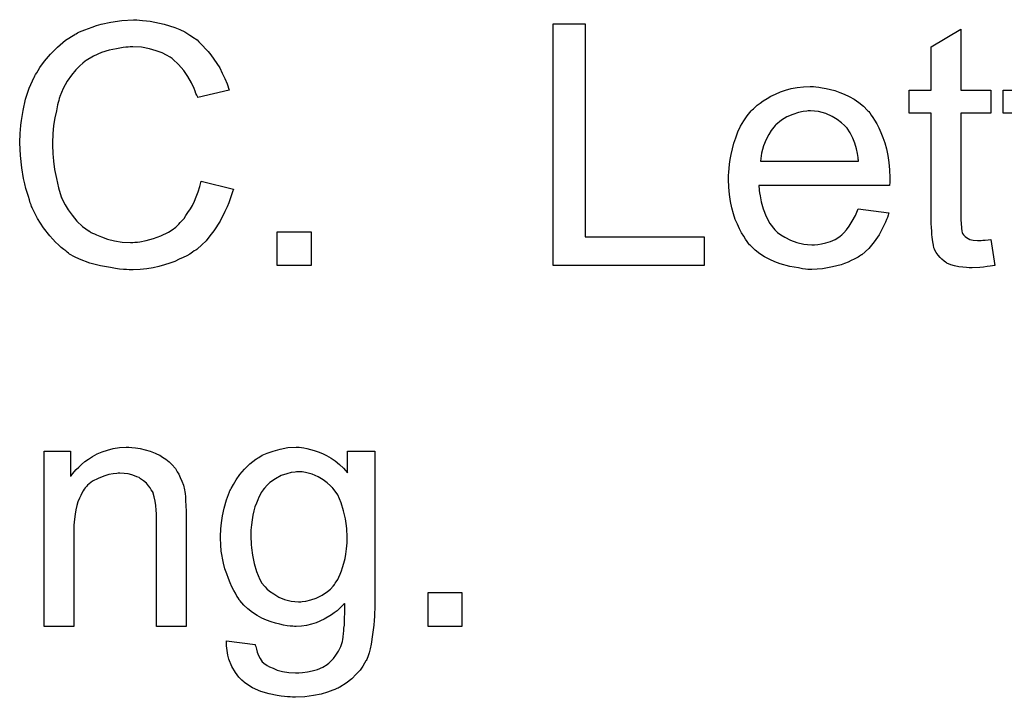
# Model space of a CAD drawing. Extents: x -1.3 to 9.2, y -4.6 to 3.5.
# Tile 82 of 215: x 4.798 to 5.124, y -2.32 to -2.096. Entities that reach past the tile are written whole.
import ezdxf

# ---------------------------------------------------------------- set-up
doc = ezdxf.new("R2010")
doc.units = 0
doc.layers.add('acc-ni-360-23-a_document', color=1, linetype='CONTINUOUS')

msp = doc.modelspace()

# ---------------------------------------------------------------- linework, layer by layer
at = {"layer": 'acc-ni-360-23-a_document', "color": 1}
for points in [[(4.83723, -2.095755), (4.838272, -2.095871), (4.839544, -2.095986), (4.840817, -2.096102), (4.842321, -2.096449), (4.845445, -2.097143), (4.848916, -2.098185), (4.850651, -2.098879), (4.852271, -2.099689), (4.853891, -2.10073), (4.855511, -2.101771), (4.855627, -2.101887), (4.855858, -2.102003), (4.856321, -2.10235), (4.856899, -2.102928), (4.857478, -2.103507), (4.858288, -2.104317), (4.859098, -2.105242), (4.860023, -2.106168), (4.860949, -2.107325), (4.861874, -2.108713), (4.862916, -2.110102), (4.863841, -2.111606), (4.864651, -2.113341), (4.865577, -2.115077), (4.866271, -2.116928), (4.866965, -2.119011), (4.856552, -2.12144), (4.856552, -2.121325), (4.856436, -2.121093), (4.856205, -2.12063), (4.855974, -2.120052), (4.855742, -2.119358), (4.855395, -2.118432), (4.85447, -2.116581), (4.853313, -2.114498), (4.851924, -2.112416), (4.850189, -2.110449), (4.848337, -2.108713), (4.848106, -2.108482), (4.847412, -2.108019), (4.846255, -2.107441), (4.844751, -2.106631), (4.842784, -2.105936), (4.840586, -2.105242), (4.837925, -2.10478), (4.835032, -2.104664), (4.834106, -2.104664), (4.833528, -2.10478), (4.832718, -2.10478), (4.831792, -2.104895), (4.829594, -2.105242), (4.827164, -2.105705), (4.824619, -2.106515), (4.821958, -2.107672), (4.819528, -2.109176), (4.819413, -2.109176), (4.819297, -2.109407), (4.818487, -2.109986), (4.817446, -2.110912), (4.816173, -2.1123), (4.814669, -2.114035), (4.81328, -2.116002), (4.812008, -2.118432), (4.810851, -2.121093), (4.810851, -2.121209), (4.810735, -2.12144), (4.810619, -2.121787), (4.810504, -2.122366), (4.810272, -2.12306), (4.810041, -2.12387), (4.809694, -2.125837), (4.809231, -2.128151), (4.808768, -2.130696), (4.808537, -2.133473), (4.808421, -2.136481), (4.808421, -2.136597), (4.808421, -2.136944), (4.808421, -2.137523), (4.808421, -2.138217), (4.808537, -2.139027), (4.808537, -2.140068), (4.808652, -2.141225), (4.808768, -2.142498), (4.809115, -2.145274), (4.809694, -2.148283), (4.810388, -2.151291), (4.811314, -2.154299), (4.811314, -2.154415), (4.811429, -2.154646), (4.811661, -2.154993), (4.811892, -2.155572), (4.812586, -2.15696), (4.813627, -2.15858), (4.8149, -2.160431), (4.81652, -2.162398), (4.818371, -2.164134), (4.820569, -2.165753), (4.820685, -2.165753), (4.820917, -2.165869), (4.821264, -2.166101), (4.821726, -2.166332), (4.822305, -2.166563), (4.822999, -2.16691), (4.824619, -2.167605), (4.826702, -2.168299), (4.829016, -2.168877), (4.831561, -2.16934), (4.834222, -2.169456), (4.835032, -2.169456), (4.835726, -2.16934), (4.836536, -2.16934), (4.837346, -2.169224), (4.839429, -2.168762), (4.841858, -2.168183), (4.844288, -2.167258), (4.846833, -2.165985), (4.848106, -2.165291), (4.849263, -2.164365), (4.849379, -2.164249), (4.849494, -2.164134), (4.849842, -2.163787), (4.850304, -2.163439), (4.850767, -2.162861), (4.851346, -2.162167), (4.85204, -2.161472), (4.852618, -2.160547), (4.853313, -2.159506), (4.854123, -2.158349), (4.854817, -2.157192), (4.855511, -2.155803), (4.856089, -2.154299), (4.856668, -2.152679), (4.857246, -2.150944), (4.857709, -2.149093), (4.868354, -2.151754), (4.868354, -2.151869), (4.868238, -2.152332), (4.868007, -2.153026), (4.867659, -2.153952), (4.867312, -2.154993), (4.86685, -2.156266), (4.866271, -2.157654), (4.865577, -2.159159), (4.863957, -2.162398), (4.861874, -2.165638), (4.860602, -2.167258), (4.859329, -2.168877), (4.857941, -2.170266), (4.856321, -2.171654), (4.856205, -2.17177), (4.855974, -2.172001), (4.855395, -2.172233), (4.854817, -2.172695), (4.853891, -2.173274), (4.852966, -2.173852), (4.851693, -2.174431), (4.85042, -2.175009), (4.848916, -2.175704), (4.847296, -2.176282), (4.845561, -2.176861), (4.843709, -2.177439), (4.841743, -2.177902), (4.83966, -2.178133), (4.837462, -2.178365), (4.835148, -2.17848), (4.833875, -2.17848), (4.832949, -2.178365), (4.831908, -2.178365), (4.830635, -2.178249), (4.829247, -2.178018), (4.827627, -2.177786), (4.824272, -2.177208), (4.820801, -2.176282), (4.81733, -2.175009), (4.81571, -2.1742), (4.81409, -2.173274), (4.813975, -2.173158), (4.813743, -2.173043), (4.81328, -2.172695), (4.812818, -2.172233), (4.812123, -2.17177), (4.811314, -2.171076), (4.810388, -2.170266), (4.809462, -2.16934), (4.808537, -2.168299), (4.807495, -2.167258), (4.805413, -2.164596), (4.803446, -2.161472), (4.80171, -2.158001), (4.80171, -2.157886), (4.801479, -2.157539), (4.801363, -2.15696), (4.801016, -2.156266), (4.800785, -2.15534), (4.800438, -2.154183), (4.799975, -2.152911), (4.799628, -2.151522), (4.799281, -2.150018), (4.798818, -2.148283), (4.798239, -2.144696), (4.797777, -2.140646), (4.797545, -2.136481), (4.797545, -2.136366), (4.797545, -2.135903), (4.797545, -2.135209), (4.797661, -2.134399), (4.797661, -2.133242), (4.797777, -2.132085), (4.797892, -2.130581), (4.798124, -2.129077), (4.798702, -2.125721), (4.799512, -2.122019), (4.800669, -2.118316), (4.802289, -2.11473), (4.802405, -2.114614), (4.80252, -2.114267), (4.802752, -2.113804), (4.803215, -2.113226), (4.803677, -2.112416), (4.804256, -2.11149), (4.80576, -2.109407), (4.807727, -2.107093), (4.810041, -2.10478), (4.812702, -2.102465), (4.815826, -2.100499), (4.815941, -2.100383), (4.816289, -2.100267), (4.816751, -2.100036), (4.81733, -2.099689), (4.818256, -2.099342), (4.819181, -2.098994), (4.820338, -2.098532), (4.821611, -2.098069), (4.822999, -2.097606), (4.824503, -2.097143), (4.827743, -2.096449), (4.831445, -2.095871), (4.835263, -2.095639), (4.83642, -2.095639), (4.83723, -2.095755)], [(4.984979, -2.167605), (5.024433, -2.167605), (5.024433, -2.177092), (4.974335, -2.177092), (4.974335, -2.097028), (4.984979, -2.097028), (4.984979, -2.167605)], [(5.109472, -2.119011), (5.119423, -2.119011), (5.119423, -2.126647), (5.109472, -2.126647), (5.109472, -2.160778), (5.109472, -2.16101), (5.109472, -2.161472), (5.109472, -2.162167), (5.109588, -2.162977), (5.109704, -2.164828), (5.109819, -2.165638), (5.109935, -2.166216), (5.110051, -2.166448), (5.110398, -2.16691), (5.110861, -2.167489), (5.111671, -2.168067), (5.111902, -2.168183), (5.112481, -2.168414), (5.113522, -2.168646), (5.115026, -2.168762), (5.116183, -2.168762), (5.116761, -2.168646), (5.117571, -2.168646), (5.118497, -2.16853), (5.119423, -2.168414), (5.120695, -2.177092), (5.120464, -2.177092), (5.120001, -2.177208), (5.119191, -2.177323), (5.11815, -2.177439), (5.116993, -2.177671), (5.11572, -2.177786), (5.113175, -2.177902), (5.112249, -2.177902), (5.111324, -2.177786), (5.110167, -2.177671), (5.108778, -2.177555), (5.10739, -2.177208), (5.106117, -2.176861), (5.104844, -2.176282), (5.104729, -2.176166), (5.104382, -2.175935), (5.103919, -2.175588), (5.103225, -2.175009), (5.102646, -2.174431), (5.101952, -2.173621), (5.101258, -2.172811), (5.100795, -2.17177), (5.100795, -2.171654), (5.100564, -2.171191), (5.100448, -2.170381), (5.100216, -2.169224), (5.099985, -2.16772), (5.099869, -2.166795), (5.099869, -2.165753), (5.099754, -2.164481), (5.099638, -2.163208), (5.099638, -2.16182), (5.099638, -2.1602), (5.099638, -2.126647), (5.092349, -2.126647), (5.092349, -2.119011), (5.099638, -2.119011), (5.099638, -2.104664), (5.109472, -2.098763), (5.109472, -2.119011)], [(5.061457, -2.117854), (5.062382, -2.117969), (5.063539, -2.118201), (5.064812, -2.118432), (5.066316, -2.118779), (5.067705, -2.119126), (5.069324, -2.119705), (5.070829, -2.120283), (5.072448, -2.121093), (5.074068, -2.122019), (5.075688, -2.12306), (5.077192, -2.124333), (5.078581, -2.125721), (5.078696, -2.125837), (5.078928, -2.126068), (5.079275, -2.126531), (5.079738, -2.127225), (5.080316, -2.128035), (5.080895, -2.128961), (5.081589, -2.130118), (5.082283, -2.131506), (5.082977, -2.13301), (5.083671, -2.13463), (5.08425, -2.136481), (5.084828, -2.138448), (5.085291, -2.140646), (5.085638, -2.142961), (5.08587, -2.14539), (5.085985, -2.148051), (5.085985, -2.148167), (5.085985, -2.14863), (5.085985, -2.14944), (5.08587, -2.150597), (5.042482, -2.150597), (5.042482, -2.150712), (5.042482, -2.151059), (5.042598, -2.151522), (5.042598, -2.152216), (5.042713, -2.153026), (5.042945, -2.153952), (5.043292, -2.156035), (5.043986, -2.158349), (5.044912, -2.160894), (5.046185, -2.163208), (5.047804, -2.165291), (5.04792, -2.165291), (5.048036, -2.165522), (5.04873, -2.166101), (5.049771, -2.16691), (5.05116, -2.16772), (5.053011, -2.168646), (5.055093, -2.169456), (5.057407, -2.170034), (5.05868, -2.17015), (5.060069, -2.170266), (5.060994, -2.170266), (5.062035, -2.17015), (5.063308, -2.169919), (5.064697, -2.169572), (5.066316, -2.169109), (5.06782, -2.168414), (5.069324, -2.167489), (5.06944, -2.167373), (5.070019, -2.16691), (5.070713, -2.166216), (5.071523, -2.165291), (5.072448, -2.164018), (5.07349, -2.162398), (5.074531, -2.160547), (5.075457, -2.158349), (5.085638, -2.159621), (5.085638, -2.159737), (5.085523, -2.159968), (5.085407, -2.160431), (5.085175, -2.161125), (5.084828, -2.16182), (5.084481, -2.162745), (5.083556, -2.164712), (5.082399, -2.16691), (5.080779, -2.169224), (5.078928, -2.171423), (5.076614, -2.173505), (5.076498, -2.173505), (5.076266, -2.173737), (5.075919, -2.173968), (5.075457, -2.174315), (5.074762, -2.174662), (5.074068, -2.175009), (5.073143, -2.175472), (5.072101, -2.175935), (5.070944, -2.176398), (5.069787, -2.176861), (5.066895, -2.177555), (5.063655, -2.178133), (5.060069, -2.178365), (5.058796, -2.178365), (5.057986, -2.178249), (5.056945, -2.178133), (5.055672, -2.177902), (5.054283, -2.177671), (5.052779, -2.177439), (5.04954, -2.176514), (5.047804, -2.175819), (5.046185, -2.175125), (5.044449, -2.1742), (5.042829, -2.173158), (5.041325, -2.172001), (5.039821, -2.170613), (5.039705, -2.170497), (5.039474, -2.170266), (5.039127, -2.169803), (5.038664, -2.169109), (5.038086, -2.168299), (5.037507, -2.167373), (5.036813, -2.166216), (5.036119, -2.164943), (5.035424, -2.163439), (5.03473, -2.16182), (5.034152, -2.159968), (5.033573, -2.158001), (5.03311, -2.155919), (5.032763, -2.153605), (5.032532, -2.151175), (5.032416, -2.14863), (5.032416, -2.148514), (5.032416, -2.147936), (5.032416, -2.147241), (5.032532, -2.1462), (5.032648, -2.144927), (5.032763, -2.143539), (5.032995, -2.141919), (5.033342, -2.140299), (5.034267, -2.136597), (5.034846, -2.134746), (5.03554, -2.132779), (5.036466, -2.130928), (5.037507, -2.129192), (5.038664, -2.127457), (5.039937, -2.125837), (5.040052, -2.125721), (5.040284, -2.12549), (5.040747, -2.125143), (5.041325, -2.124564), (5.042019, -2.123986), (5.042945, -2.123291), (5.043986, -2.122482), (5.045259, -2.121787), (5.046532, -2.120977), (5.048036, -2.120283), (5.049655, -2.119589), (5.051391, -2.119011), (5.053242, -2.118432), (5.055209, -2.118085), (5.057292, -2.117854), (5.05949, -2.117738), (5.060647, -2.117738), (5.061457, -2.117854)], [(5.130761, -2.126647), (5.123472, -2.126647), (5.123472, -2.119011), (5.130761, -2.119011)], [(5.059606, -2.125837), (5.058912, -2.125837), (5.058449, -2.125953), (5.057176, -2.126068), (5.055672, -2.126415), (5.053821, -2.126994), (5.051854, -2.127804), (5.050003, -2.128961), (5.048151, -2.130465), (5.04792, -2.130696), (5.047457, -2.131275), (5.046647, -2.132316), (5.045837, -2.133704), (5.044912, -2.135324), (5.044102, -2.137407), (5.043408, -2.139837), (5.043061, -2.142498), (5.075572, -2.142498), (5.075572, -2.142382), (5.075572, -2.142151), (5.075457, -2.141803), (5.075457, -2.141341), (5.075225, -2.139952), (5.074878, -2.138448), (5.0743, -2.136597), (5.073721, -2.134861), (5.072796, -2.133126), (5.071754, -2.131622), (5.071754, -2.131506), (5.071523, -2.13139), (5.070944, -2.130696), (5.069903, -2.129771), (5.068515, -2.128729), (5.066779, -2.127688), (5.064697, -2.126762), (5.062267, -2.126068), (5.060994, -2.125953), (5.059606, -2.125837)], [(4.894155, -2.177092), (4.882932, -2.177092), (4.882932, -2.165869), (4.894155, -2.165869), (4.894155, -2.177092)], [(4.834685, -2.237418), (4.835958, -2.237534), (4.837462, -2.237765), (4.839081, -2.238112), (4.840817, -2.238575), (4.842437, -2.239269), (4.842668, -2.239385), (4.843131, -2.239616), (4.843941, -2.239963), (4.844866, -2.240542), (4.846023, -2.241236), (4.847065, -2.242162), (4.848106, -2.243087), (4.849032, -2.244244), (4.849147, -2.24436), (4.849379, -2.244823), (4.849726, -2.245401), (4.850304, -2.246211), (4.850767, -2.247368), (4.85123, -2.248525), (4.851808, -2.249914), (4.852155, -2.251418), (4.852155, -2.251533), (4.852271, -2.251996), (4.852387, -2.25269), (4.852503, -2.253616), (4.852503, -2.255004), (4.852618, -2.256624), (4.852734, -2.258591), (4.852734, -2.261021), (4.852734, -2.296656), (4.8429, -2.296656), (4.8429, -2.261484), (4.8429, -2.261368), (4.8429, -2.261252), (4.8429, -2.260442), (4.8429, -2.259401), (4.842784, -2.258128), (4.842668, -2.256624), (4.842437, -2.25512), (4.84209, -2.253732), (4.841743, -2.252459), (4.841743, -2.252343), (4.841511, -2.251996), (4.841164, -2.251418), (4.840817, -2.250724), (4.840238, -2.250029), (4.839544, -2.249219), (4.838619, -2.24841), (4.837577, -2.247715), (4.837462, -2.2476), (4.837114, -2.247368), (4.83642, -2.247137), (4.83561, -2.24679), (4.834685, -2.246443), (4.833528, -2.246095), (4.832139, -2.24598), (4.830751, -2.245864), (4.830172, -2.245864), (4.82971, -2.24598), (4.828553, -2.246095), (4.827049, -2.246327), (4.825429, -2.246905), (4.823578, -2.2476), (4.821726, -2.248525), (4.819991, -2.249914), (4.81976, -2.250145), (4.819297, -2.250724), (4.81895, -2.251186), (4.818602, -2.251765), (4.81814, -2.252459), (4.817793, -2.253269), (4.81733, -2.254195), (4.816867, -2.255352), (4.81652, -2.256624), (4.816173, -2.258013), (4.815941, -2.259517), (4.81571, -2.261137), (4.815479, -2.263103), (4.815479, -2.26507), (4.815479, -2.296656), (4.805644, -2.296656), (4.805644, -2.238575), (4.814437, -2.238575), (4.814437, -2.246905), (4.814553, -2.24679), (4.814784, -2.246443), (4.815132, -2.24598), (4.815594, -2.245401), (4.816288, -2.244707), (4.817098, -2.243897), (4.818024, -2.242972), (4.819181, -2.242046), (4.820338, -2.241236), (4.821726, -2.240311), (4.82323, -2.239501), (4.82485, -2.238806), (4.826702, -2.238228), (4.828553, -2.237765), (4.830635, -2.237418), (4.832834, -2.237302), (4.833759, -2.237302), (4.834685, -2.237418)], [(4.890915, -2.237418), (4.891725, -2.237534), (4.892766, -2.237765), (4.893923, -2.237997), (4.895196, -2.238344), (4.896469, -2.238806), (4.897857, -2.239385), (4.899245, -2.240079), (4.900749, -2.240889), (4.902138, -2.241815), (4.903526, -2.242972), (4.904915, -2.244244), (4.906187, -2.245748), (4.906187, -2.238575), (4.915212, -2.238575), (4.915212, -2.288789), (4.915212, -2.288905), (4.915212, -2.289367), (4.915212, -2.290061), (4.915212, -2.290987), (4.915096, -2.292028), (4.915096, -2.293301), (4.914981, -2.294689), (4.914865, -2.296194), (4.914518, -2.299318), (4.914055, -2.302557), (4.913708, -2.304061), (4.913361, -2.30545), (4.912898, -2.306722), (4.912435, -2.307879), (4.912435, -2.307995), (4.91232, -2.308111), (4.911857, -2.308805), (4.911278, -2.309846), (4.910353, -2.311119), (4.90908, -2.312507), (4.907576, -2.314011), (4.905725, -2.315515), (4.903642, -2.316788), (4.903526, -2.316788), (4.903411, -2.316904), (4.903064, -2.317135), (4.902601, -2.317251), (4.902022, -2.317598), (4.901328, -2.317829), (4.899593, -2.318408), (4.89751, -2.319102), (4.894965, -2.319565), (4.892072, -2.320028), (4.888948, -2.320144), (4.887907, -2.320144), (4.887213, -2.320028), (4.886287, -2.320028), (4.885361, -2.319912), (4.884204, -2.319796), (4.882932, -2.319565), (4.880271, -2.318986), (4.877494, -2.318177), (4.874717, -2.31702), (4.872172, -2.3154), (4.872056, -2.315284), (4.87194, -2.315168), (4.87113, -2.314474), (4.870205, -2.313433), (4.869048, -2.311929), (4.867891, -2.309962), (4.86685, -2.307532), (4.866502, -2.306144), (4.866271, -2.30464), (4.86604, -2.303136), (4.86604, -2.3014), (4.875643, -2.302673), (4.875643, -2.302904), (4.875758, -2.303367), (4.87599, -2.304177), (4.876221, -2.305218), (4.876684, -2.30626), (4.877262, -2.307301), (4.877957, -2.308342), (4.878882, -2.309152), (4.879114, -2.309268), (4.879577, -2.309615), (4.880386, -2.310078), (4.881543, -2.31054), (4.882932, -2.311119), (4.884667, -2.311582), (4.88675, -2.311929), (4.888948, -2.312044), (4.890105, -2.312044), (4.891262, -2.311929), (4.892882, -2.311697), (4.894502, -2.31135), (4.896237, -2.310887), (4.897973, -2.310193), (4.899477, -2.309268), (4.899593, -2.309152), (4.900055, -2.308805), (4.90075, -2.308111), (4.90156, -2.307301), (4.902369, -2.306144), (4.903179, -2.304871), (4.903989, -2.303367), (4.904568, -2.301631), (4.904568, -2.301516), (4.904683, -2.301053), (4.904799, -2.300127), (4.904915, -2.29897), (4.90503, -2.29816), (4.90503, -2.297235), (4.905146, -2.296194), (4.905146, -2.295037), (4.905146, -2.293764), (4.905262, -2.29226), (4.905262, -2.290756), (4.905262, -2.28902), (4.905146, -2.289136), (4.904915, -2.289367), (4.904568, -2.289714), (4.904105, -2.290177), (4.903526, -2.290756), (4.902717, -2.29145), (4.901791, -2.292144), (4.900865, -2.292838), (4.898436, -2.294227), (4.895775, -2.295499), (4.89427, -2.295962), (4.892651, -2.296309), (4.890915, -2.296541), (4.88918, -2.296656), (4.888601, -2.296656), (4.888023, -2.296541), (4.887213, -2.296541), (4.886171, -2.296425), (4.885014, -2.296194), (4.883742, -2.295962), (4.882353, -2.295615), (4.880849, -2.295152), (4.879345, -2.294574), (4.877841, -2.29388), (4.876221, -2.29307), (4.874717, -2.292028), (4.873213, -2.290871), (4.871825, -2.289599), (4.870552, -2.288095), (4.870436, -2.287979), (4.87032, -2.287747), (4.869973, -2.287169), (4.869511, -2.28659), (4.869048, -2.285665), (4.868469, -2.284739), (4.867891, -2.283582), (4.867312, -2.282194), (4.866734, -2.280805), (4.866155, -2.279186), (4.865577, -2.277566), (4.865114, -2.275715), (4.864304, -2.271781), (4.864188, -2.269583), (4.864073, -2.267384), (4.864073, -2.267269), (4.864073, -2.267037), (4.864073, -2.266574), (4.864073, -2.265996), (4.864188, -2.265186), (4.864188, -2.264376), (4.86442, -2.262294), (4.864767, -2.259979), (4.865345, -2.257434), (4.86604, -2.254773), (4.867081, -2.252112), (4.867081, -2.251996), (4.867197, -2.251765), (4.867428, -2.251418), (4.867659, -2.250955), (4.868354, -2.249682), (4.869279, -2.248062), (4.870552, -2.246327), (4.872056, -2.244591), (4.873791, -2.24274), (4.875758, -2.241236), (4.875874, -2.241236), (4.87599, -2.24112), (4.876337, -2.240889), (4.8768, -2.240658), (4.877957, -2.239963), (4.879576, -2.239269), (4.881543, -2.238575), (4.883857, -2.237881), (4.886403, -2.237418), (4.88918, -2.237302), (4.890221, -2.237302), (4.890915, -2.237418)], [(4.891146, -2.245401), (4.889295, -2.245401), (4.888832, -2.245517), (4.88756, -2.245633), (4.886056, -2.246095), (4.884204, -2.246674), (4.882353, -2.247715), (4.880502, -2.248988), (4.879576, -2.249914), (4.878651, -2.250839), (4.878651, -2.250955), (4.878419, -2.251071), (4.878188, -2.251418), (4.877957, -2.251881), (4.877609, -2.252343), (4.877262, -2.253037), (4.8768, -2.253847), (4.876453, -2.254773), (4.87599, -2.255814), (4.875527, -2.257087), (4.87518, -2.25836), (4.874833, -2.259748), (4.874601, -2.261368), (4.87437, -2.262988), (4.874139, -2.264723), (4.874139, -2.26669), (4.874139, -2.266806), (4.874139, -2.267153), (4.874139, -2.267731), (4.874254, -2.268541), (4.874254, -2.269467), (4.87437, -2.270624), (4.874717, -2.273054), (4.875296, -2.27583), (4.87599, -2.278492), (4.877147, -2.281153), (4.877841, -2.28231), (4.878651, -2.283351), (4.878882, -2.283582), (4.879461, -2.284161), (4.880386, -2.284971), (4.881775, -2.285896), (4.883395, -2.286938), (4.885361, -2.287747), (4.88756, -2.288326), (4.888717, -2.288442), (4.889989, -2.288557), (4.890684, -2.288557), (4.891146, -2.288442), (4.892419, -2.288326), (4.894039, -2.287863), (4.895775, -2.287285), (4.897741, -2.286359), (4.899593, -2.285086), (4.900518, -2.284276), (4.901444, -2.283351), (4.901444, -2.283235), (4.901675, -2.283119), (4.901907, -2.282772), (4.902138, -2.28231), (4.902485, -2.281847), (4.902948, -2.281153), (4.903295, -2.280343), (4.903758, -2.279301), (4.904221, -2.27826), (4.904568, -2.277103), (4.90503, -2.275715), (4.905378, -2.274211), (4.905609, -2.272706), (4.90584, -2.270971), (4.906072, -2.269004), (4.906072, -2.267037), (4.906072, -2.266921), (4.906072, -2.266574), (4.906072, -2.265996), (4.905956, -2.265302), (4.905956, -2.264376), (4.90584, -2.263335), (4.905493, -2.261021), (4.904915, -2.25836), (4.904105, -2.255699), (4.902948, -2.253037), (4.902138, -2.251881), (4.901328, -2.250839), (4.901328, -2.250724), (4.901097, -2.250608), (4.900518, -2.250029), (4.899477, -2.249104), (4.898088, -2.248062), (4.896469, -2.247137), (4.894502, -2.246211), (4.892303, -2.245633), (4.891146, -2.245401)], [(4.944137, -2.296656), (4.932914, -2.296656), (4.932914, -2.285434), (4.944137, -2.285434), (4.944137, -2.296656)]]:
    msp.add_lwpolyline(points, dxfattribs=at)

doc.saveas('drawing.dxf')
